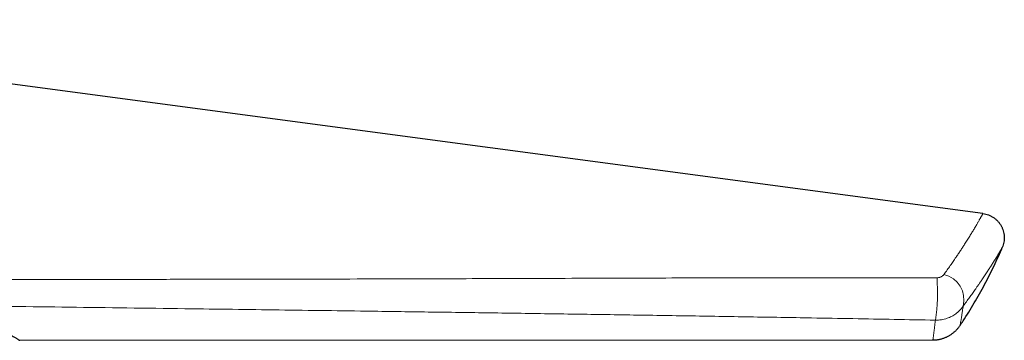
# Model space of a CAD drawing. Header units: millimetres. Extents: x 8 to 869, y 12 to 834.
# Tile 217 of 217: x 796 to 856, y 750 to 770. Entities that reach past the tile are written whole.
import ezdxf

# ---------------------------------------------------------------- set-up
doc = ezdxf.new("R2010")
doc.units = ezdxf.units.MM

msp = doc.modelspace()

# ---------------------------------------------------------------- linework, layer by layer
at = {"color": 7, "linetype": 'Continuous', "lineweight": 30}
for p, q in [((854.881, 758.217), (766.025, 770.055)), ((856.061, 756.14), (856.063, 756.142)), ((796.104, 750.473), (851.827, 750.497)), ((851.827, 750.499), (851.827, 750.499))]:
    msp.add_line(p, q, dxfattribs=at)
at = {"color": 252, "linetype": 'Continuous', "lineweight": 0}
for centre, radius, start, end in [((840.181, 753.44), 11.927, 351.62551, 4.10575), ((852.125, 752.945), 1.597, 346.3847, 76.29207)]:
    msp.add_arc(centre, radius, start, end, dxfattribs=at)
for points, knots in [([(852.503, 754.496), (852.569, 754.588), (852.701, 754.77), (852.888, 755.036), (853.067, 755.294), (853.23, 755.533), (853.378, 755.754), (853.512, 755.956), (853.639, 756.152), (853.749, 756.323), (853.843, 756.47), (853.922, 756.596), (853.999, 756.718), (854.072, 756.836), (854.143, 756.951), (854.211, 757.062), (854.275, 757.169), (854.34, 757.277), (854.405, 757.386), (854.468, 757.492), (854.526, 757.591), (854.576, 757.679), (854.621, 757.756), (854.66, 757.824), (854.696, 757.886), (854.726, 757.941), (854.753, 757.988), (854.776, 758.028), (854.796, 758.065), (854.816, 758.1), (854.834, 758.133), (854.85, 758.161), (854.863, 758.184), (854.873, 758.202), (854.879, 758.214), (854.881, 758.217), (854.881, 758.217), (854.881, 758.217)], [0, 0, 0, 0, 0.041728, 0.083492, 0.12533, 0.167205, 0.203238, 0.239271, 0.275404, 0.311538, 0.337187, 0.362837, 0.388524, 0.414211, 0.440346, 0.46648, 0.492657, 0.518833, 0.549652, 0.580489, 0.610527, 0.640582, 0.666377, 0.692173, 0.718012, 0.743852, 0.765539, 0.787226, 0.808939, 0.830653, 0.857246, 0.883838, 0.910481, 0.937124, 0.968549, 0.999995, 1, 1, 1, 1]), ([(856.063, 756.142), (856.062, 756.142), (856.062, 756.141), (856.056, 756.132), (856.048, 756.118), (856.036, 756.098), (856.022, 756.074), (856.005, 756.046), (855.986, 756.014), (855.964, 755.978), (855.941, 755.938), (855.916, 755.897), (855.888, 755.851), (855.85, 755.787), (855.796, 755.7), (855.725, 755.584), (855.656, 755.471), (855.591, 755.366), (855.532, 755.273), (855.47, 755.174), (855.407, 755.074), (855.342, 754.972), (855.275, 754.869), (855.206, 754.763), (855.134, 754.652), (855.059, 754.537), (854.981, 754.419), (854.899, 754.297), (854.812, 754.167), (854.719, 754.03), (854.62, 753.885), (854.517, 753.736), (854.392, 753.556), (854.241, 753.342), (854.061, 753.092), (853.874, 752.835), (853.742, 752.658), (853.677, 752.569)], [0, 0, 0, 0, 0.02643, 0.052861, 0.079347, 0.105833, 0.129814, 0.153795, 0.177818, 0.201841, 0.223732, 0.245622, 0.267544, 0.289465, 0.331219, 0.373024, 0.41404, 0.440646, 0.467251, 0.493906, 0.52056, 0.54522, 0.569879, 0.594575, 0.61927, 0.644256, 0.669242, 0.694264, 0.719286, 0.74677, 0.774255, 0.801785, 0.829315, 0.871889, 0.914503, 0.957233, 1, 1, 1, 1]), ([(791.884, 754.202), (793.116, 754.2), (795.582, 754.197), (799.279, 754.195), (802.977, 754.196), (806.861, 754.199), (810.696, 754.205), (814.482, 754.213), (817.793, 754.221), (820.868, 754.23), (823.706, 754.239), (826.544, 754.249), (829.54, 754.259), (832.536, 754.27), (835.533, 754.279), (838.213, 754.287), (840.735, 754.293), (843.099, 754.297), (845.463, 754.299), (847.747, 754.3), (849.952, 754.298), (851.368, 754.295), (852.077, 754.294)], [0, 0, 0, 0, 0.061369, 0.122737, 0.184106, 0.245475, 0.31617, 0.375083, 0.433996, 0.481128, 0.52826, 0.575393, 0.622527, 0.677566, 0.724742, 0.771919, 0.811237, 0.850554, 0.889879, 0.929203, 0.964602, 1, 1, 1, 1]), ([(852.077, 754.294), (852.083, 754.294), (852.112, 754.294), (852.165, 754.299), (852.217, 754.31), (852.272, 754.326), (852.327, 754.349), (852.381, 754.38), (852.422, 754.41), (852.452, 754.437), (852.48, 754.466), (852.495, 754.486), (852.503, 754.496)], [0, 0, 0, 0, 0.031124, 0.153001, 0.27868, 0.325364, 0.473555, 0.625857, 0.717941, 0.810643, 0.905067, 1, 1, 1, 1]), ([(851.98, 751.703), (851.141, 751.719), (849.464, 751.751), (846.946, 751.797), (844.638, 751.838), (842.539, 751.874), (840.019, 751.916), (836.869, 751.968), (833.088, 752.027), (829.306, 752.084), (825.524, 752.139), (821.742, 752.193), (817.329, 752.255), (812.286, 752.324), (806.153, 752.406), (799.561, 752.493), (794.86, 752.555), (792.51, 752.586)], [0, 0, 0, 0, 0.042389, 0.084779, 0.127169, 0.158964, 0.190759, 0.254335, 0.317947, 0.381559, 0.445138, 0.508717, 0.572295, 0.667666, 0.763037, 0.881518, 1, 1, 1, 1]), ([(853.677, 752.569), (853.662, 752.547), (853.628, 752.497), (853.57, 752.422), (853.503, 752.345), (853.431, 752.27), (853.338, 752.184), (853.229, 752.096), (853.099, 752.009), (852.97, 751.935), (852.833, 751.87), (852.684, 751.813), (852.522, 751.764), (852.346, 751.728), (852.195, 751.71), (852.073, 751.703), (852.011, 751.703), (851.98, 751.703)], [0, 0, 0, 0, 0.042086, 0.095152, 0.148218, 0.202102, 0.255986, 0.343365, 0.417857, 0.493239, 0.56862, 0.644923, 0.731896, 0.819882, 0.90939, 0.954695, 1, 1, 1, 1]), ([(853.677, 752.569), (853.669, 752.515), (853.652, 752.407), (853.63, 752.261), (853.61, 752.131), (853.592, 752.016), (853.576, 751.916), (853.561, 751.824), (853.548, 751.741), (853.536, 751.667), (853.525, 751.601), (853.515, 751.545), (853.507, 751.497), (853.501, 751.457), (853.496, 751.426), (853.492, 751.404), (853.489, 751.39), (853.489, 751.385), (853.489, 751.386), (853.489, 751.386)], [0, 0, 0, 0, 0.068347, 0.1367, 0.205048, 0.265497, 0.325949, 0.386398, 0.446974, 0.507552, 0.568128, 0.628574, 0.689024, 0.749471, 0.810031, 0.870595, 0.931155, 0.991601, 1, 1, 1, 1]), ([(851.827, 750.499), (851.827, 750.499), (851.827, 750.498), (851.829, 750.51), (851.832, 750.534), (851.837, 750.57), (851.843, 750.615), (851.85, 750.669), (851.858, 750.729), (851.867, 750.798), (851.877, 750.873), (851.887, 750.952), (851.898, 751.034), (851.909, 751.124), (851.921, 751.217), (851.933, 751.313), (851.946, 751.422), (851.962, 751.55), (851.974, 751.652), (851.98, 751.703)], [0, 0, 0, 0, 0.041283, 0.111283, 0.181283, 0.251355, 0.321427, 0.382739, 0.444051, 0.505414, 0.566777, 0.619776, 0.672776, 0.725811, 0.778846, 0.826338, 0.873837, 0.93691, 1, 1, 1, 1])]:
    msp.add_open_spline(points, degree=3, knots=knots, dxfattribs=at)
at = {"color": 7, "linetype": 'Continuous', "lineweight": 30}
msp.add_open_spline([(854.881, 758.217), (854.937, 758.208), (855.051, 758.189), (855.216, 758.136), (855.374, 758.065), (855.522, 757.977), (855.66, 757.872), (855.785, 757.753), (855.895, 757.619), (855.989, 757.474), (856.066, 757.319), (856.124, 757.157), (856.164, 756.988), (856.183, 756.817), (856.184, 756.644), (856.163, 756.472), (856.125, 756.303), (856.083, 756.196), (856.063, 756.142)], degree=3, dxfattribs=at)
for points, knots in [([(853.487, 751.387), (853.548, 751.477), (853.729, 751.745), (854.017, 752.201), (854.352, 752.753), (854.675, 753.314), (854.983, 753.878), (855.277, 754.446), (855.557, 755.016), (855.82, 755.581), (855.983, 755.959), (856.062, 756.143)], [0, 0, 0, 0, 0.059919, 0.179205, 0.298573, 0.417992, 0.537432, 0.654733, 0.771998, 0.889199, 1, 1, 1, 1]), ([(792.51, 752.586), (792.567, 752.553), (792.679, 752.487), (792.844, 752.39), (793.006, 752.295), (793.18, 752.192), (793.367, 752.083), (793.563, 751.968), (793.753, 751.856), (793.936, 751.749), (794.112, 751.645), (794.303, 751.533), (794.504, 751.415), (794.708, 751.295), (794.895, 751.185), (795.067, 751.084), (795.226, 750.99), (795.367, 750.907), (795.492, 750.834), (795.602, 750.769), (795.702, 750.711), (795.789, 750.659), (795.864, 750.615), (795.928, 750.578), (795.982, 750.546), (796.021, 750.522), (796.049, 750.506), (796.068, 750.495), (796.084, 750.486), (796.098, 750.478), (796.106, 750.473), (796.104, 750.474), (796.104, 750.474)], [0, 0, 0, 0, 0.024674, 0.049348, 0.074042, 0.098736, 0.131371, 0.164009, 0.196644, 0.229385, 0.262129, 0.29487, 0.33982, 0.384802, 0.427355, 0.469907, 0.512571, 0.555234, 0.593577, 0.63192, 0.670346, 0.708771, 0.745021, 0.781271, 0.817592, 0.853913, 0.87693, 0.899947, 0.922982, 0.946018, 0.989625, 1, 1, 1, 1]), ([(851.827, 750.498), (851.839, 750.498), (851.879, 750.497), (851.948, 750.5), (852.034, 750.507), (852.12, 750.518), (852.204, 750.533), (852.288, 750.551), (852.37, 750.572), (852.451, 750.597), (852.531, 750.625), (852.609, 750.656), (852.685, 750.691), (852.76, 750.728), (852.832, 750.768), (852.903, 750.811), (852.971, 750.857), (853.037, 750.905), (853.1, 750.955), (853.162, 751.008), (853.22, 751.062), (853.276, 751.119), (853.329, 751.177), (853.379, 751.236), (853.427, 751.297), (853.463, 751.347), (853.483, 751.377), (853.489, 751.386)], [0, 0, 0, 0, 0.017337, 0.061586, 0.105665, 0.149575, 0.193313, 0.236879, 0.280269, 0.323481, 0.36651, 0.409352, 0.452002, 0.494453, 0.536698, 0.578727, 0.62053, 0.662097, 0.703414, 0.744466, 0.785235, 0.8257, 0.86584, 0.905625, 0.945025, 0.984002, 1, 1, 1, 1])]:
    msp.add_open_spline(points, degree=3, knots=knots, dxfattribs=at)

doc.saveas('drawing.dxf')
